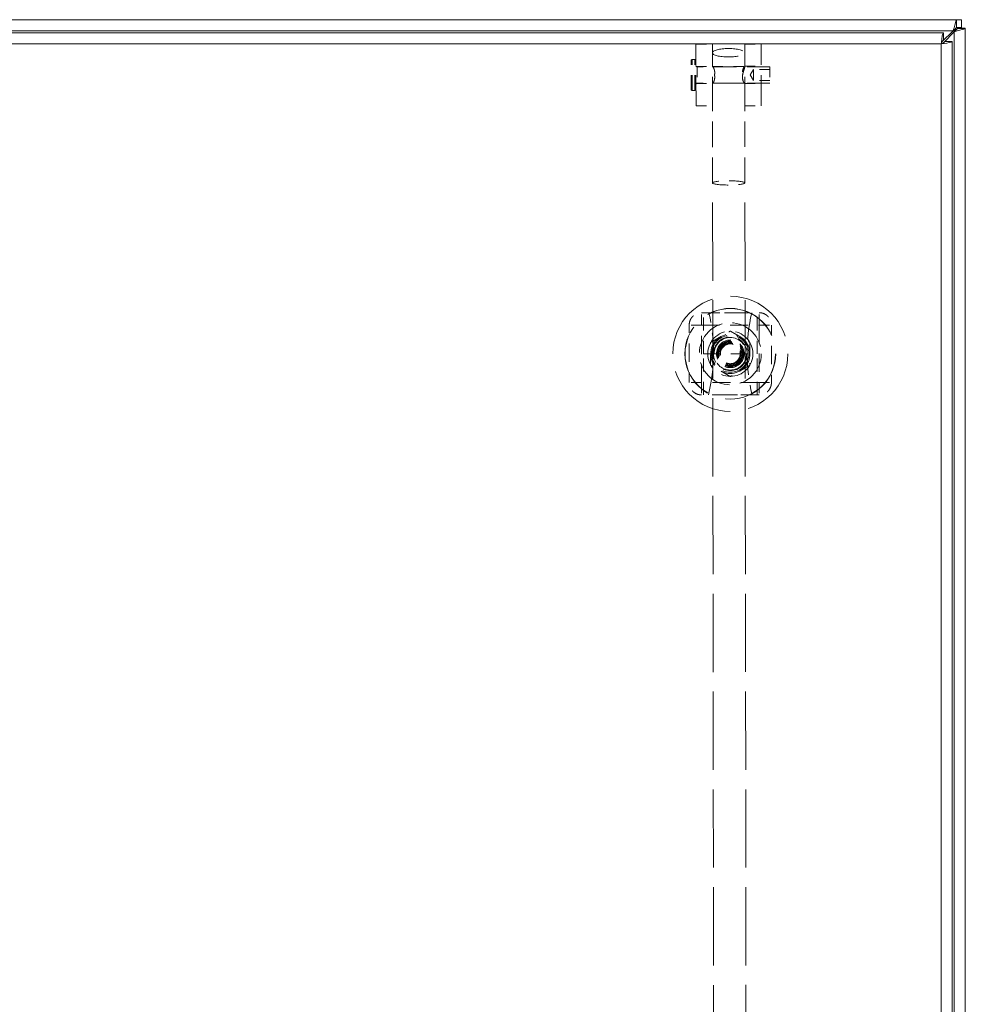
# Model space of a CAD drawing. Header units: inches. Extents: x 1 to 177, y 1 to 112.
# Tile 40 of 70: x 56 to 65, y 67 to 76. Entities that reach past the tile are written whole.
import ezdxf

# ---------------------------------------------------------------- set-up
doc = ezdxf.new("R2010")
doc.units = ezdxf.units.IN
doc.header["$LTSCALE"] = 10.666667
doc.header["$MEASUREMENT"] = 0
doc.linetypes.add('DASHED', pattern=[0.2067, 0.1654, -0.0413])
for name, color, linetype, lineweight in [('Hidden (ANSI)', 7, 'DASHED', 15), ('Hidden Narrow (ANSI)', 7, 'DASHED', 9), ('Visible (ANSI)', 7, 'Continuous', 13), ('Visible Narrow (ANSI)', 7, 'Continuous', 18)]:
    doc.layers.add(name, color=color, linetype=linetype, lineweight=lineweight)

msp = doc.modelspace()

# ---------------------------------------------------------------- linework, layer by layer
at = {"layer": 'Hidden (ANSI)', "ltscale": 0.028021}
for p, q in [((62.2486, 75.8155), (62.4061, 75.8157)), ((62.7161, 75.816), (62.8736, 75.8162)), ((62.2489, 75.6029), (62.4064, 75.6031)), ((62.7164, 75.6034), (62.8739, 75.6036)), ((62.9576, 75.5742), (62.8001, 75.574)), ((62.2491, 75.4375), (62.4066, 75.4377)), ((62.7166, 75.4381), (62.8741, 75.4383)), ((62.9577, 75.4679), (62.8003, 75.4677)), ((62.2494, 75.2249), (62.4069, 75.2251)), ((62.7169, 75.2255), (62.8744, 75.2257))]:
    msp.add_line(p, q, dxfattribs=at)
at = {"layer": 'Hidden (ANSI)', "ltscale": 0.165544}
for p, q in [((62.2494, 75.2249), (62.2486, 75.8155)), ((62.8744, 75.2257), (62.8736, 75.8162))]:
    msp.add_line(p, q, dxfattribs=at)
at = {"layer": 'Hidden (ANSI)', "ltscale": 0.15174}
for p, q in [((62.4069, 75.2352), (62.4061, 75.8157)), ((62.7169, 75.2356), (62.7161, 75.816))]:
    msp.add_line(p, q, dxfattribs=at)
at = {"layer": 'Hidden (ANSI)', "ltscale": 0.076096}
for p, q in [((62.2019, 75.3843), (62.2016, 75.6559)), ((62.2492, 75.3844), (62.2488, 75.656))]:
    msp.add_line(p, q, dxfattribs=at)
at = {"layer": 'Hidden (ANSI)', "ltscale": 0.004118}
for p, q in [((62.237, 75.6678), (62.2134, 75.6678)), ((62.2374, 75.3725), (62.2138, 75.3725))]:
    msp.add_line(p, q, dxfattribs=at)
at = {"layer": 'Hidden (ANSI)', "ltscale": 0.124333}
for p, q in [((62.9576, 75.5998), (62.2607, 75.5989)), ((62.9578, 75.4423), (62.2609, 75.4415))]:
    msp.add_line(p, q, dxfattribs=at)
at = {"layer": 'Hidden (ANSI)', "ltscale": 0.054759}
for p, q in [((62.4078, 75.6004), (62.715, 75.6008)), ((62.408, 75.4404), (62.7152, 75.4408))]:
    msp.add_line(p, q, dxfattribs=at)
at = {"layer": 'Hidden (ANSI)', "ltscale": 0.010859}
for q in [(62.8001, 75.574), (62.8003, 75.4677)]:
    msp.add_line((62.7695, 75.5208), q, dxfattribs=at)
at = {"layer": 'Hidden (ANSI)', "ltscale": 0.029716}
msp.add_line((62.8001, 75.574), (62.8003, 75.4677), dxfattribs=at)
at = {"layer": 'Hidden (ANSI)', "ltscale": 0.044072}
msp.add_line((62.9576, 75.5998), (62.9578, 75.4423), dxfattribs=at)
at = {"layer": 'Hidden (ANSI)', "ltscale": 0.138239}
for p, q in [((62.4078, 74.4868), (62.4069, 75.2352)), ((62.7178, 74.4872), (62.7169, 75.2356))]:
    msp.add_line(p, q, dxfattribs=at)
at = {"layer": 'Hidden (ANSI)', "ltscale": 0.42479}
for p, q in [((62.4233, 62.3113), (62.4078, 74.4868)), ((62.7333, 62.3117), (62.7178, 74.4872))]:
    msp.add_line(p, q, dxfattribs=at)
at = {"layer": 'Hidden (ANSI)', "ltscale": 0.070552}
for p, q in [((62.3221, 72.8507), (62.3221, 73.2444)), ((62.8339, 72.8507), (62.8339, 73.2444)), ((62.3221, 72.457), (62.3221, 72.8507)), ((62.8339, 72.457), (62.8339, 72.8507))]:
    msp.add_line(p, q, dxfattribs=at)
at = {"layer": 'Hidden (ANSI)', "ltscale": 0.091292}
msp.add_line((62.3221, 72.8507), (62.8339, 72.8507), dxfattribs=at)
at = {"layer": 'Hidden (ANSI)', "ltscale": 0.392686}
msp.add_circle((62.578, 72.8507), 0.5512, dxfattribs=at)
at = {"layer": 'Hidden (ANSI)', "ltscale": 0.412727}
msp.add_circle((62.578, 72.8507), 0.4345, dxfattribs=at)
at = {"layer": 'Hidden (ANSI)', "ltscale": 0.411385}
msp.add_circle((62.578, 72.8507), 0.4331, dxfattribs=at)
at = {"layer": 'Hidden (ANSI)', "ltscale": 0.242844}
msp.add_circle((62.578, 72.8507), 0.2165, dxfattribs=at)
at = {"layer": 'Hidden (ANSI)', "ltscale": 0.210819}
msp.add_circle((62.578, 72.8507), 0.188, dxfattribs=at)
at = {"layer": 'Hidden (ANSI)', "ltscale": 0.198672}
msp.add_circle((62.578, 72.8507), 0.1772, dxfattribs=at)
at = {"layer": 'Hidden (ANSI)', "ltscale": 0.181004}
msp.add_circle((62.578, 72.8507), 0.1614, dxfattribs=at)
at = {"layer": 'Hidden (ANSI)', "ltscale": 0.148611}
msp.add_circle((62.578, 72.8507), 0.1325, dxfattribs=at)
at = {"layer": 'Hidden (ANSI)', "ltscale": 0.139041}
msp.add_circle((62.578, 72.8507), 0.124, dxfattribs=at)
at = {"layer": 'Hidden (ANSI)', "ltscale": 0.133077}
msp.add_circle((62.578, 72.8507), 0.1187, dxfattribs=at)
at = {"layer": 'Hidden (ANSI)', "ltscale": 0.132415}
msp.add_circle((62.578, 72.8507), 0.1181, dxfattribs=at)
at = {"layer": 'Hidden (ANSI)', "ltscale": 0.125789}
msp.add_circle((62.578, 72.8507), 0.1122, dxfattribs=at)
at = {"layer": 'Hidden (ANSI)', "ltscale": 0.114746}
msp.add_circle((62.578, 72.8507), 0.1024, dxfattribs=at)
at = {"layer": 'Hidden (ANSI)', "ltscale": 0.110329}
msp.add_circle((62.578, 72.8507), 0.0984, dxfattribs=at)
at = {"layer": 'Hidden (ANSI)', "ltscale": 0.003213}
for centre, start, end in [((62.2134, 75.656), 90.07296, 180.07297), ((62.237, 75.656), 0.07294, 90.07296), ((62.2607, 75.6107), 180.07303, 270.07296), ((62.2609, 75.4296), 90.07296, 180.07289), ((62.2138, 75.3843), 180.07295, 270.07296), ((62.2374, 75.3843), 270.07296, 0.07298)]:
    msp.add_arc(centre, 0.0118, start, end, dxfattribs=at)
at = {"layer": 'Hidden (ANSI)', "ltscale": 0.141744}
for centre, start, end in [((60.6843, 72.8588), 346.58799, 12.86141), ((64.4717, 72.8588), 167.13859, 193.41201)]:
    msp.add_arc(centre, 1.7323, start, end, dxfattribs=at)
at = {"layer": 'Hidden (ANSI)', "ltscale": 0.173804}
msp.add_ellipse((62.5612, 75.7331), major_axis=(-0.155, -0.0002), ratio=0.258819, dxfattribs=at)
at = {"layer": 'Hidden (ANSI)', "ltscale": 0.087227}
for major_axis in [(-0.155, -0.0002), (0.155, 0.0002)]:
    msp.add_ellipse((62.5628, 74.487), major_axis=major_axis, ratio=0.131652, start_param=3.141593, end_param=6.283185, dxfattribs=at)
at = {"layer": 'Hidden (ANSI)', "ltscale": 0.045625}
for points, knots in [([(62.4064, 75.5977), (62.4064, 75.6003), (62.4075, 75.6011), (62.4115, 75.5982), (62.4144, 75.5946), (62.4199, 75.5847), (62.4229, 75.5777), (62.4274, 75.5609), (62.4287, 75.551), (62.4287, 75.5312), (62.4274, 75.5202), (62.423, 75.4991), (62.42, 75.489), (62.4145, 75.4718), (62.4117, 75.4636), (62.4077, 75.4506), (62.4066, 75.4458), (62.4066, 75.4431)], [0.3129111, 0.3129111, 0.3129111, 0.3129111, 0.3910154, 0.3910154, 0.4691196, 0.4691196, 0.5474709, 0.5474709, 0.6258223, 0.6258223, 0.7041736, 0.7041736, 0.782525, 0.782525, 0.8606292, 0.8606292, 0.9387334, 0.9387334, 0.9387334, 0.9387334]), ([(62.4066, 75.4431), (62.4066, 75.4405), (62.4077, 75.4397), (62.4117, 75.4425), (62.4145, 75.4462), (62.42, 75.4561), (62.423, 75.463), (62.4275, 75.4799), (62.4288, 75.4898), (62.4288, 75.4997), (62.4288, 75.5096), (62.4274, 75.5206), (62.4229, 75.5417), (62.4199, 75.5518), (62.4144, 75.5689), (62.4115, 75.5772), (62.4075, 75.5902), (62.4064, 75.595), (62.4064, 75.5977)], [0.9387334, 0.9387334, 0.9387334, 0.9387334, 1.0168377, 1.0168377, 1.0949419, 1.0949419, 1.1732932, 1.1732932, 1.2516446, 1.2516446, 1.2516446, 1.3299959, 1.3299959, 1.4083473, 1.4083473, 1.4864515, 1.4864515, 1.5645557, 1.5645557, 1.5645557, 1.5645557])]:
    msp.add_open_spline(points, degree=3, knots=knots, dxfattribs=at)
at = {"layer": 'Hidden (ANSI)', "ltscale": 0.091351}
msp.add_open_spline([(62.6943, 75.5), (62.6943, 75.4901), (62.6956, 75.4802), (62.7001, 75.4634), (62.7031, 75.4564), (62.7086, 75.4465), (62.7115, 75.4429), (62.7155, 75.4401), (62.7166, 75.4408), (62.7166, 75.4462), (62.7155, 75.451), (62.7115, 75.464), (62.7086, 75.4722), (62.7031, 75.4893), (62.7001, 75.4995), (62.6956, 75.5206), (62.6942, 75.5315), (62.6942, 75.5514), (62.6955, 75.5613), (62.7, 75.5781), (62.703, 75.5851), (62.7084, 75.595), (62.7113, 75.5986), (62.7153, 75.6015), (62.7164, 75.6007), (62.7164, 75.5954), (62.7153, 75.5906), (62.7113, 75.5775), (62.7085, 75.5693), (62.703, 75.5522), (62.7, 75.542), (62.6956, 75.5209), (62.6943, 75.51), (62.6943, 75.5)], degree=3, knots=[0, 0, 0, 0, 0.078351, 0.078351, 0.156703, 0.156703, 0.234807, 0.234807, 0.312911, 0.312911, 0.391015, 0.391015, 0.46912, 0.46912, 0.547471, 0.547471, 0.625822, 0.625822, 0.704174, 0.704174, 0.782525, 0.782525, 0.860629, 0.860629, 0.938733, 0.938733, 1.016838, 1.016838, 1.094942, 1.094942, 1.173293, 1.173293, 1.251645, 1.251645, 1.251645, 1.251645], dxfattribs=at)
at = {"layer": 'Hidden (ANSI)', "ltscale": 0.034226}
for points in [[(62.1843, 73.1263), (62.1843, 73.1369), (62.1857, 73.1475), (62.1916, 73.1689), (62.1963, 73.1796), (62.2057, 73.1944), (62.2091, 73.199), (62.2148, 73.2056), (62.2168, 73.2078), (62.2188, 73.2098), (62.2221, 73.2131), (62.2256, 73.2162), (62.2348, 73.2234), (62.2406, 73.2272), (62.2593, 73.2373), (62.2729, 73.2416), (62.2919, 73.2441), (62.2971, 73.2444), (62.3024, 73.2444)], [(62.8535, 73.2444), (62.8642, 73.2444), (62.8748, 73.243), (62.8961, 73.2371), (62.9068, 73.2324), (62.9216, 73.223), (62.9262, 73.2196), (62.9328, 73.2139), (62.935, 73.2119), (62.9371, 73.2098), (62.9404, 73.2065), (62.9435, 73.2031), (62.9507, 73.1939), (62.9544, 73.1881), (62.9645, 73.1694), (62.9688, 73.1557), (62.9713, 73.1368), (62.9717, 73.1316), (62.9717, 73.1263)], [(62.3024, 72.457), (62.2918, 72.457), (62.2811, 72.4585), (62.2598, 72.4644), (62.2491, 72.4691), (62.2343, 72.4785), (62.2297, 72.4819), (62.2231, 72.4875), (62.2209, 72.4895), (62.2188, 72.4916), (62.2155, 72.4949), (62.2125, 72.4984), (62.2053, 72.5075), (62.2015, 72.5133), (62.1914, 72.5321), (62.1871, 72.5457), (62.1846, 72.5647), (62.1843, 72.5699), (62.1843, 72.5751)], [(62.9717, 72.5751), (62.9717, 72.5645), (62.9702, 72.5539), (62.9643, 72.5326), (62.9596, 72.5219), (62.9502, 72.507), (62.9468, 72.5024), (62.9411, 72.4959), (62.9391, 72.4937), (62.9371, 72.4916), (62.9338, 72.4883), (62.9303, 72.4852), (62.9211, 72.478), (62.9153, 72.4743), (62.8966, 72.4642), (62.883, 72.4599), (62.864, 72.4574), (62.8588, 72.457), (62.8535, 72.457)]]:
    msp.add_open_spline(points, degree=3, knots=[1.8014732, 1.8014732, 1.8014732, 1.8014732, 1.8875136, 1.8875136, 1.9791609, 1.9791609, 2.0231144, 2.0231144, 2.0455361, 2.0455361, 2.0455361, 2.081106, 2.081106, 2.1346066, 2.1346066, 2.2473412, 2.2473412, 2.289849, 2.289849, 2.289849, 2.289849], dxfattribs=at)
at = {"layer": 'Hidden (ANSI)', "ltscale": 0.099298}
for points, knots in [([(62.3024, 73.2444), (62.3434, 73.2444), (62.3902, 73.2444), (62.4854, 73.2444), (62.5339, 73.2444), (62.622, 73.2444), (62.6705, 73.2444), (62.7657, 73.2444), (62.8125, 73.2444), (62.8535, 73.2444)], [-2.885403, -2.885403, -2.885403, -2.885403, -2.551161, -2.551161, -2.21524, -2.21524, -1.879319, -1.879319, -1.545076, -1.545076, -1.545076, -1.545076]), ([(62.8535, 72.457), (62.8125, 72.457), (62.7657, 72.457), (62.6705, 72.457), (62.622, 72.457), (62.5339, 72.457), (62.4854, 72.457), (62.3902, 72.457), (62.3434, 72.457), (62.3024, 72.457)], [1.545076, 1.545076, 1.545076, 1.545076, 1.879319, 1.879319, 2.21524, 2.21524, 2.551161, 2.551161, 2.885403, 2.885403, 2.885403, 2.885403])]:
    msp.add_open_spline(points, degree=3, knots=knots, dxfattribs=at)
at = {"layer": 'Hidden (ANSI)', "ltscale": 0.020447}
msp.add_open_spline([(62.5212, 73.2444), (62.5437, 73.2444), (62.5689, 73.2441), (62.6092, 73.2443), (62.6224, 73.2444), (62.6347, 73.2444)], degree=3, knots=[-1.598083, -1.598083, -1.598083, -1.598083, -1.43464, -1.43464, -1.3482176, -1.3482176, -1.3482176, -1.3482176], dxfattribs=at)
at = {"layer": 'Hidden (ANSI)', "ltscale": 0.049599}
for points, knots in [([(62.1843, 72.8507), (62.1843, 72.8948), (62.1843, 72.9432), (62.1843, 73.0385), (62.1843, 73.0853), (62.1843, 73.1263)], [-2.2152399, -2.2152399, -2.2152399, -2.2152399, -1.8793188, -1.8793188, -1.5450763, -1.5450763, -1.5450763, -1.5450763]), ([(62.9717, 73.1263), (62.9717, 73.0853), (62.9717, 73.0385), (62.9717, 72.9432), (62.9717, 72.8948), (62.9717, 72.8507)], [-2.8854035, -2.8854035, -2.8854035, -2.8854035, -2.551161, -2.551161, -2.2152399, -2.2152399, -2.2152399, -2.2152399]), ([(62.1843, 72.5751), (62.1843, 72.6162), (62.1843, 72.663), (62.1843, 72.7582), (62.1843, 72.8066), (62.1843, 72.8507)], [1.5450763, 1.5450763, 1.5450763, 1.5450763, 1.8793188, 1.8793188, 2.2152399, 2.2152399, 2.2152399, 2.2152399]), ([(62.9717, 72.8507), (62.9717, 72.8066), (62.9717, 72.7582), (62.9717, 72.663), (62.9717, 72.6162), (62.9717, 72.5751)], [2.2152399, 2.2152399, 2.2152399, 2.2152399, 2.551161, 2.551161, 2.8854035, 2.8854035, 2.8854035, 2.8854035])]:
    msp.add_open_spline(points, degree=3, knots=knots, dxfattribs=at)
at = {"layer": 'Hidden (ANSI)', "ltscale": 0.040486}
for points in [[(62.3896, 72.9595), (62.4838, 73.0139), (62.578, 73.0683)], [(62.578, 73.0683), (62.6721, 73.0139), (62.7663, 72.9595)], [(62.3896, 72.742), (62.3896, 72.8507), (62.3896, 72.9595)], [(62.7663, 72.9595), (62.7663, 72.8507), (62.7663, 72.742)], [(62.578, 72.6332), (62.4838, 72.6876), (62.3896, 72.742)], [(62.7663, 72.742), (62.6721, 72.6876), (62.578, 72.6332)]]:
    msp.add_rational_spline(points, [1.80067653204, 2.07924216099, 1.80067653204], degree=2, dxfattribs=at)
at = {"layer": 'Hidden (ANSI)', "ltscale": 0.025085}
msp.add_open_spline([(62.6472, 72.457), (62.6265, 72.457), (62.603, 72.4576), (62.578, 72.4576), (62.5583, 72.4576), (62.5388, 72.4572), (62.5162, 72.4571), (62.5124, 72.457), (62.5087, 72.457)], degree=3, knots=[-0.1908637, -0.1908637, -0.1908637, -0.1908637, 0, 0, 0, 0.1496288, 0.1496288, 0.1801257, 0.1801257, 0.1801257, 0.1801257], dxfattribs=at)
at = {"layer": 'Hidden Narrow (ANSI)', "ltscale": 0.082722}
for p, q in [((62.2138, 75.3725), (62.2134, 75.6678)), ((62.2374, 75.3725), (62.237, 75.6678))]:
    msp.add_line(p, q, dxfattribs=at)
at = {"layer": 'Hidden Narrow (ANSI)', "ltscale": 0.044072}
msp.add_line((62.2607, 75.5989), (62.2609, 75.4415), dxfattribs=at)
at = {"layer": 'Hidden Narrow (ANSI)', "ltscale": 0.033029}
for p, q in [((62.3024, 73.1263), (62.3024, 73.2444)), ((62.8535, 73.1263), (62.8535, 73.2444)), ((62.3024, 73.1263), (62.1843, 73.1263)), ((62.8535, 73.1263), (62.9717, 73.1263)), ((62.3024, 72.5751), (62.1843, 72.5751)), ((62.3024, 72.5751), (62.3024, 72.457)), ((62.8535, 72.5751), (62.9717, 72.5751)), ((62.8535, 72.5751), (62.8535, 72.457))]:
    msp.add_line(p, q, dxfattribs=at)
at = {"layer": 'Hidden Narrow (ANSI)', "ltscale": 0.098322}
for p, q in [((62.3024, 72.5751), (62.3024, 73.1263)), ((62.3024, 73.1263), (62.8535, 73.1263)), ((62.8535, 73.1263), (62.8535, 72.5751)), ((62.8535, 72.5751), (62.3024, 72.5751))]:
    msp.add_line(p, q, dxfattribs=at)
at = {"layer": 'Hidden Narrow (ANSI)', "ltscale": 0.211374}
msp.add_circle((62.578, 72.8507), 0.2967, dxfattribs=at)
at = {"layer": 'Hidden Narrow (ANSI)', "ltscale": 0.221587}
msp.add_circle((62.578, 72.8507), 0.1555, dxfattribs=at)
at = {"layer": 'Hidden Narrow (ANSI)', "ltscale": 0.105956}
msp.add_circle((62.578, 72.8507), 0.0945, dxfattribs=at)
at = {"layer": 'Visible (ANSI)'}
for p, q in [((40.913, 76.0497), (64.7429, 76.0497)), ((64.7429, 76.0497), (64.791, 76.0497)), ((64.791, 76.0497), (64.791, 75.9757)), ((40.913, 75.9247), (64.6179, 75.9247)), ((64.7117, 75.9445), (64.6066, 75.8394)), ((64.6177, 75.8284), (64.7227, 75.9334)), ((64.6179, 75.8507), (64.6179, 75.9247)), ((64.7429, 75.9757), (64.7117, 75.9445)), ((64.7227, 75.9334), (64.754, 75.9647)), ((64.791, 75.9757), (64.7429, 75.9757)), ((64.754, 75.9697), (64.828, 75.9697)), ((64.754, 75.9647), (64.754, 75.9697)), ((64.828, 75.9697), (64.828, 75.9647)), ((64.828, 75.9647), (64.828, 46.1348)), ((64.629, 75.8397), (64.703, 75.8397)), ((64.703, 75.8397), (64.703, 46.2598))]:
    msp.add_line(p, q, dxfattribs=at)
for points, knots in [([(64.7429, 76.0497), (64.7429, 76.0497), (64.7367, 76.0288), (64.7272, 75.9968), (64.7225, 75.981), (64.7171, 75.9627), (64.7117, 75.9445)], [0, 0, 0, 0, 1.050651, 1.050651, 1.050651, 1.570796, 1.570796, 1.570796, 1.570796]), ([(64.6179, 75.9247), (64.6132, 75.9247), (64.6085, 75.9018), (64.6038, 75.8677), (64.6018, 75.8528), (64.5997, 75.8362), (64.5977, 75.8195)], [0, 0, 0, 0, 1.095058, 1.095058, 1.095058, 1.570796, 1.570796, 1.570796, 1.570796]), ([(64.7227, 75.9445), (64.7382, 75.9524), (64.7525, 75.9604), (64.7538, 75.9683), (64.7539, 75.9688), (64.754, 75.9693), (64.754, 75.9697)], [0, 0, 0, 0, 1.483475, 1.483475, 1.483475, 1.570796, 1.570796, 1.570796, 1.570796]), ([(64.7227, 75.9334), (64.7596, 75.9444), (64.7957, 75.9551), (64.814, 75.9606), (64.8231, 75.9632), (64.828, 75.9647), (64.828, 75.9647)], [-1.570796, -1.570796, -1.570796, -1.570796, -0.520146, -0.520146, -0.520146, 0, 0, 0, 0]), ([(64.7636, 75.9695), (64.7714, 75.9729), (64.7793, 75.9751), (64.7872, 75.9756), (64.7884, 75.9757), (64.7897, 75.9757), (64.791, 75.9757)], [0.9407496, 0.9407496, 0.9407496, 0.9407496, 1.4834748, 1.4834748, 1.4834748, 1.5707963, 1.5707963, 1.5707963, 1.5707963]), ([(64.5977, 75.8195), (64.6041, 75.8349), (64.6104, 75.8493), (64.6168, 75.8506), (64.6172, 75.8507), (64.6175, 75.8507), (64.6179, 75.8507)], [0, 0, 0, 0, 1.483475, 1.483475, 1.483475, 1.570796, 1.570796, 1.570796, 1.570796]), ([(64.5977, 75.8195), (64.6361, 75.8242), (64.6737, 75.8289), (64.6913, 75.8336), (64.6989, 75.8356), (64.703, 75.8376), (64.703, 75.8397)], [0, 0, 0, 0, 1.095058, 1.095058, 1.095058, 1.570796, 1.570796, 1.570796, 1.570796]), ([(64.5977, 75.8195), (64.6132, 75.8258), (64.6275, 75.8322), (64.6288, 75.8386), (64.6289, 75.8389), (64.629, 75.8393), (64.629, 75.8397)], [0, 0, 0, 0, 1.483475, 1.483475, 1.483475, 1.570796, 1.570796, 1.570796, 1.570796])]:
    msp.add_open_spline(points, degree=3, knots=knots, dxfattribs=at)
for points in [[(64.7429, 76.0497), (64.7429, 76.0251), (64.7429, 76.0004), (64.7429, 75.9757)], [(64.7227, 75.9445), (64.7325, 75.9515), (64.7422, 75.9583), (64.752, 75.9637)], [(64.754, 75.9647), (64.7786, 75.9647), (64.8033, 75.9647), (64.828, 75.9647)]]:
    msp.add_open_spline(points, degree=3, dxfattribs=at)
at = {"layer": 'Visible Narrow (ANSI)'}
for p, q in [((64.7117, 75.9445), (40.9443, 75.9445)), ((64.7227, 75.9445), (64.7117, 75.9445)), ((64.7227, 75.9334), (64.7227, 75.9445)), ((64.7227, 46.166), (64.7227, 75.9334)), ((64.5977, 75.8195), (40.9332, 75.8195)), ((64.5977, 46.28), (64.5977, 75.8195))]:
    msp.add_line(p, q, dxfattribs=at)

doc.saveas('drawing.dxf')
